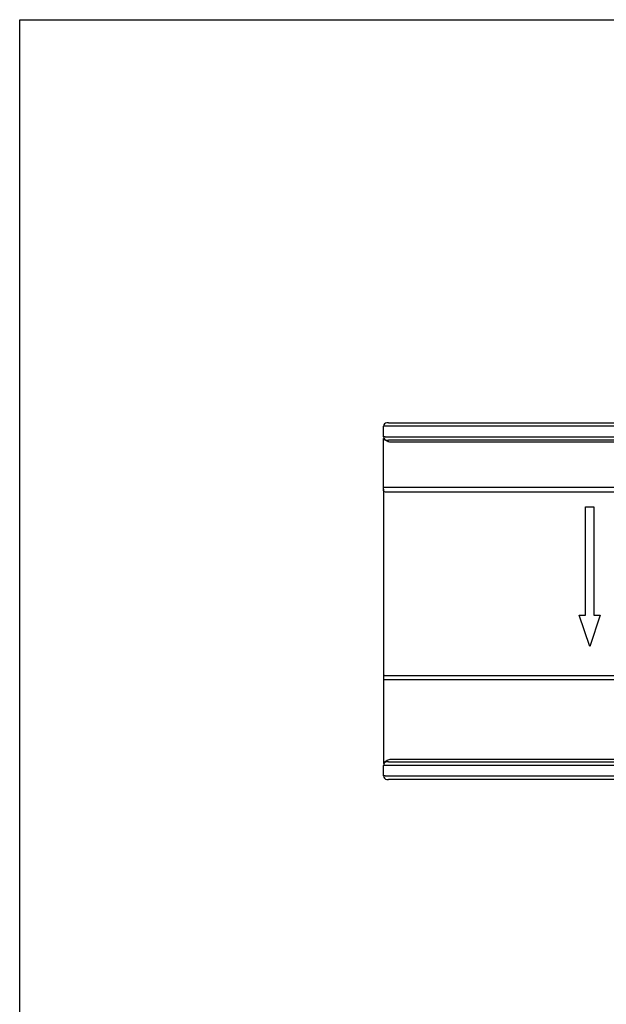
# Model space of a CAD drawing. Header units: millimetres. Extents: x 0 to 594, y 0 to 420.
# Tile 6 of 19: x 0 to 84, y 279 to 420. Entities that reach past the tile are written whole.
import ezdxf

# ---------------------------------------------------------------- set-up
doc = ezdxf.new("R2010")
doc.units = ezdxf.units.MM
doc.linetypes.add('HS', pattern=[0])

msp = doc.modelspace()

# ---------------------------------------------------------------- linework, layer by layer
at = {"color": 7, "linetype": 'HS'}
for p, q in [((0, 420), (594, 420)), ((0, 0), (0, 420))]:
    msp.add_line(p, q, dxfattribs=at)
at = {"color": 7}
for p, q in [((52.7, 362.35), (52.5, 362.35)), ((52.7, 362.35), (121.75, 362.35)), ((52.26, 361.85), (52, 361.85)), ((52, 360.35), (52, 361.85)), ((121.72, 361.85), (52.26, 361.85)), ((52.26, 360.35), (52, 360.35)), ((52.26, 360.35), (126.01, 360.35)), ((52.5, 359.85), (52.7, 359.85)), ((124.53, 359.85), (52.7, 359.85)), ((122.04, 359.57), (53.13, 359.57)), ((52, 353.14), (171.15, 353.14)), ((52, 352.85), (52, 325.85)), ((170.63, 352.43), (52.3, 352.43)), ((80.9, 334.85), (80.9, 350.35)), ((80.9, 350.35), (82.1, 350.35)), ((82.1, 350.35), (82.1, 334.85)), ((81.5, 330.35), (80, 334.85)), ((80, 334.85), (80.9, 334.85)), ((83, 334.85), (81.5, 330.35)), ((82.1, 334.85), (83, 334.85)), ((102.16, 325.58), (52, 325.58)), ((52.2, 326.18), (102.07, 326.18)), ((53.21, 314.25), (122.89, 314.25)), ((52.26, 313.35), (52, 313.35)), ((52, 311.85), (52, 313.35)), ((126.01, 313.35), (52.26, 313.35)), ((52.7, 313.85), (52.5, 313.85)), ((52.7, 313.85), (124.53, 313.85)), ((52.26, 311.85), (52, 311.85)), ((52.26, 311.85), (121.72, 311.85)), ((52.5, 311.35), (52.7, 311.35)), ((121.75, 311.35), (52.7, 311.35))]:
    msp.add_line(p, q, dxfattribs=at)
for centre, start, end in [((52.5, 361.85), 90, 180), ((52.5, 360.35), 180, 270), ((52.5, 313.35), 90, 180), ((52.5, 311.85), 180, 270)]:
    msp.add_arc(centre, 0.5, start, end, dxfattribs=at)
for points, knots in [([(52, 353.14), (52, 353.56), (52, 354.39), (52, 356.17), (52, 356.85), (52, 357.99), (52, 358.39), (52, 359.21), (52, 359.64), (52, 360.09)], [0, 0, 0, 0, 0.5, 0.5, 0.75, 0.75, 0.875, 0.875, 1, 1, 1, 1]), ([(53.13, 359.57), (53.06, 359.57), (52.99, 359.57), (52.83, 359.59), (52.75, 359.61), (52.57, 359.67), (52.46, 359.72), (52.29, 359.83), (52.22, 359.87), (52.1, 359.97), (52.05, 360.03), (52, 360.09)], [0, 0, 0, 0, 0.25, 0.25, 0.5, 0.5, 0.75, 0.75, 0.875, 0.875, 1, 1, 1, 1]), ([(52, 352.85), (52, 352.85), (52, 352.87), (52, 352.97), (52, 353.05), (52, 353.14)], [0, 0, 0, 0, 0.5, 0.5, 1, 1, 1, 1]), ([(52.3, 352.43), (52.2, 352.43), (52.13, 352.47), (52.03, 352.61), (52, 352.72), (52, 352.85)], [0, 0, 0, 0, 0.5, 0.5, 1, 1, 1, 1]), ([(52, 325.58), (52, 325.3), (52, 324.8), (52, 323.75), (52, 323.35), (52, 322.68), (52, 322.44), (52, 321.95), (52, 321.7), (52, 320.39), (52, 319.19), (52, 316.57), (52, 315.14), (52, 313.63)], [0, 0, 0, 0, 0.25, 0.25, 0.375, 0.375, 0.4375, 0.4375, 0.5, 0.5, 0.75, 0.75, 1, 1, 1, 1]), ([(52, 313.63), (52.05, 313.7), (52.11, 313.77), (52.23, 313.88), (52.29, 313.93), (52.46, 314.06), (52.57, 314.11), (52.77, 314.19), (52.87, 314.21), (53.04, 314.24), (53.13, 314.25), (53.21, 314.25)], [0, 0, 0, 0, 0.125, 0.125, 0.25, 0.25, 0.5, 0.5, 0.75, 0.75, 1, 1, 1, 1])]:
    msp.add_open_spline(points, degree=3, knots=knots, dxfattribs=at)
for points in [[(52.2, 326.18), (52.07, 326.18), (52, 326.06), (52, 325.85)], [(52, 325.85), (52, 325.85), (52, 325.76), (52, 325.58)]]:
    msp.add_open_spline(points, degree=3, dxfattribs=at)

doc.saveas('drawing.dxf')
